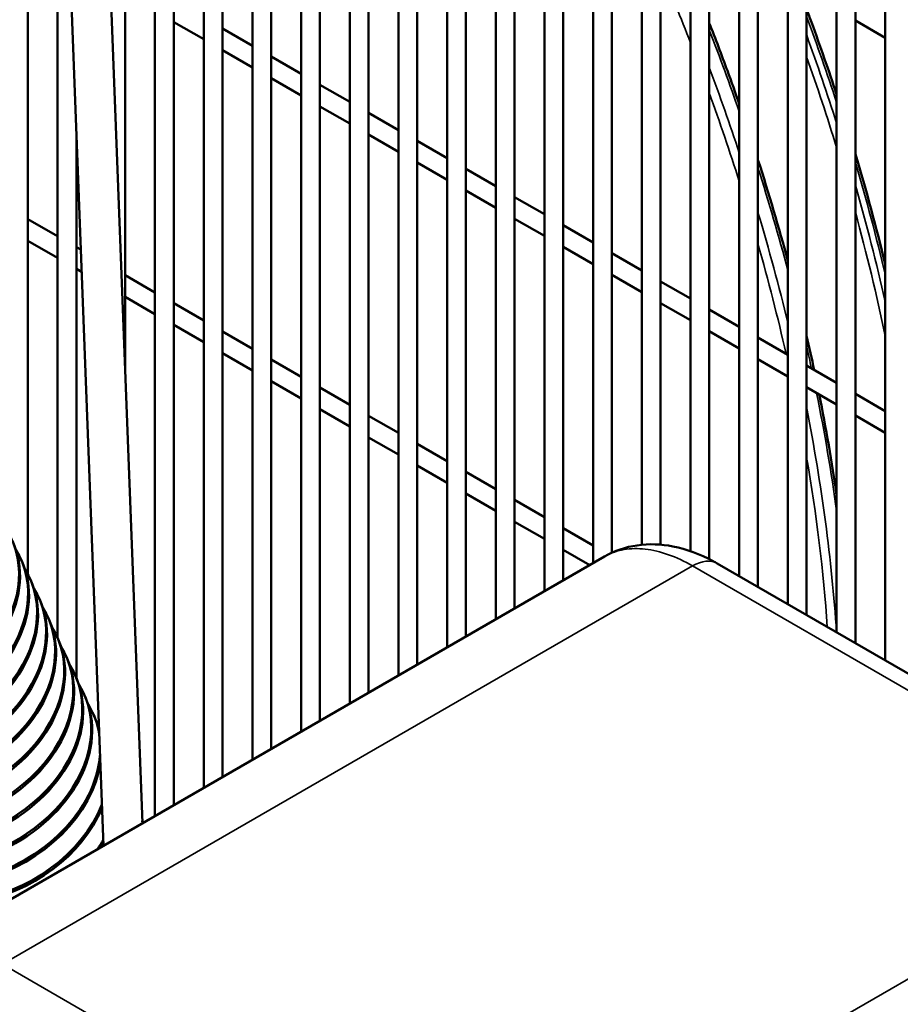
# Model space of a CAD drawing. Header units: inches. Extents: x 1 to 237, y 4 to 150.
# Tile 143 of 166: x 191.86 to 197.4, y 111.94 to 118.13. Entities that reach past the tile are written whole.
import ezdxf

# ---------------------------------------------------------------- set-up
doc = ezdxf.new("R2010")
doc.units = ezdxf.units.IN
doc.header["$LTSCALE"] = 7
doc.header["$MEASUREMENT"] = 0
doc.layers.add('Visible (ANSI)', color=7, linetype='Continuous', lineweight=50)
doc.layers.add('Visible Narrow (ANSI)', color=7, linetype='Continuous', lineweight=35)

msp = doc.modelspace()

# ---------------------------------------------------------------- linework, layer by layer
at = {"layer": 'Visible (ANSI)'}
for p, q in [((192.0089, 122.8362), (192.3846, 112.9363)), ((192.2587, 122.8457), (192.6294, 113.0776)), ((191.9083, 122.3338), (191.9083, 114.6468)), ((192.5208, 121.9802), (192.5208, 115.9403)), ((192.7089, 121.8715), (192.7089, 113.1235)), ((192.827, 121.42), (192.827, 113.1917)), ((193.0151, 121.1174), (193.0151, 113.3003)), ((193.1332, 121.0518), (193.1332, 113.3685)), ((193.3213, 120.9437), (193.3213, 113.4771)), ((193.4394, 120.8724), (193.4394, 113.5453)), ((193.6276, 120.7638), (193.6276, 113.6539)), ((193.7457, 120.6974), (193.7457, 113.7221)), ((193.9338, 120.5905), (193.9338, 113.8307)), ((192.0964, 120.5302), (192.0964, 114.2452)), ((194.0519, 120.519), (194.0519, 113.8989)), ((194.24, 120.4102), (194.24, 114.0075)), ((194.3581, 120.343), (194.3581, 114.0757)), ((194.5462, 120.2359), (194.5462, 114.1843)), ((194.6643, 120.1659), (194.6643, 114.2525)), ((194.8525, 114.3611), (194.8525, 120.0566)), ((194.9706, 114.4293), (194.9706, 119.9889)), ((195.1587, 114.5379), (195.1587, 119.8814)), ((195.2768, 114.6061), (195.2768, 119.813)), ((195.4649, 114.7147), (195.4649, 119.7033)), ((195.583, 114.78), (195.583, 119.6381)), ((195.7711, 114.8301), (195.7711, 119.5448)), ((195.8893, 114.8307), (195.8893, 119.4901)), ((196.0774, 114.7899), (196.0774, 119.4253)), ((196.1955, 114.7395), (196.1955, 119.3764)), ((197.3023, 114.1022), (197.3023, 119.3554)), ((196.3836, 114.6326), (196.3836, 119.3237)), ((196.5017, 114.5644), (196.5017, 119.2917)), ((196.6898, 114.4558), (196.6898, 119.2411)), ((196.8079, 114.3876), (196.8079, 119.2355)), ((197.1142, 114.2108), (197.1142, 119.2193)), ((196.9961, 114.279), (196.9961, 119.1981)), ((192.827, 118.1192), (193.0151, 118.0106)), ((197.1142, 118.1281), (197.3023, 118.0195)), ((193.1332, 118.0788), (193.3213, 117.9702)), ((193.1332, 117.9424), (193.3213, 117.8338)), ((193.4394, 117.902), (193.6276, 117.7934)), ((193.4394, 117.7656), (193.6276, 117.657)), ((193.7457, 117.7252), (193.9338, 117.6166)), ((193.7457, 117.5888), (193.9338, 117.4802)), ((194.0519, 117.5484), (194.24, 117.4398)), ((192.2145, 117.4174), (192.2145, 113.9917)), ((194.0519, 117.412), (194.24, 117.3034)), ((194.3581, 117.3716), (194.5462, 117.263)), ((194.3581, 117.2352), (194.5462, 117.1266)), ((194.6643, 117.1948), (194.8525, 117.0862)), ((194.6643, 117.0584), (194.8525, 116.9498)), ((194.9706, 117.018), (195.1587, 116.9094)), ((191.9083, 116.8798), (192.0964, 116.7712)), ((194.9706, 116.8816), (195.1587, 116.773)), ((195.2768, 116.8412), (195.4649, 116.7326)), ((191.9083, 116.7434), (192.0964, 116.6348)), ((192.2145, 116.703), (192.2422, 116.687)), ((195.2768, 116.7048), (195.4649, 116.5962)), ((195.583, 116.6644), (195.7711, 116.5558)), ((192.2145, 116.5666), (192.2475, 116.5475)), ((192.5208, 116.5262), (192.7089, 116.4176)), ((195.583, 116.528), (195.7711, 116.4194)), ((195.8893, 116.4876), (196.0774, 116.379)), ((192.5208, 116.3898), (192.7089, 116.2812)), ((192.827, 116.3494), (193.0151, 116.2408)), ((195.8893, 116.3512), (196.0774, 116.2426)), ((196.1955, 116.3108), (196.3836, 116.2022)), ((192.827, 116.213), (193.0151, 116.1044)), ((193.1332, 116.1726), (193.3213, 116.064)), ((196.1955, 116.1744), (196.3836, 116.0658)), ((196.5017, 116.134), (196.6898, 116.0254)), ((193.1332, 116.0362), (193.3213, 115.9276)), ((193.4394, 115.9958), (193.6276, 115.8872)), ((196.5017, 115.9976), (196.6898, 115.889)), ((196.8079, 115.9572), (196.9961, 115.8486)), ((193.4394, 115.8594), (193.6276, 115.7508)), ((193.7457, 115.819), (193.9338, 115.7104)), ((196.8079, 115.8208), (196.9961, 115.7122)), ((197.1142, 115.7804), (197.3023, 115.6718)), ((193.7457, 115.6826), (193.9338, 115.574)), ((194.0519, 115.6422), (194.24, 115.5336)), ((197.1142, 115.644), (197.3023, 115.5354)), ((194.0519, 115.5058), (194.24, 115.3972)), ((194.3581, 115.4654), (194.5462, 115.3568)), ((194.3581, 115.329), (194.5462, 115.2204)), ((194.6643, 115.2886), (194.8525, 115.18)), ((194.6643, 115.1522), (194.8525, 115.0436)), ((194.9706, 115.1118), (195.1587, 115.0032)), ((194.9706, 114.9754), (195.1587, 114.8668)), ((195.2768, 114.935), (195.4649, 114.8264)), ((195.5357, 114.7556), (191.1835, 112.2428)), ((191.8629, 114.7456), (191.8685, 114.7337)), ((195.2768, 114.7986), (195.4435, 114.7024)), ((195.5357, 114.7556), (195.5357, 114.7556)), ((199.1741, 113.0215), (196.2458, 114.7122)), ((191.9197, 114.624), (191.9252, 114.6121)), ((191.9764, 114.5024), (191.9819, 114.4905)), ((192.0332, 114.3808), (192.0387, 114.3689)), ((192.0899, 114.2592), (192.0954, 114.2473)), ((192.1466, 114.1376), (192.1522, 114.1257)), ((192.2034, 114.016), (192.2089, 114.0042)), ((192.2601, 113.8944), (192.2656, 113.8826)), ((192.3169, 113.7728), (192.3224, 113.761))]:
    msp.add_line(p, q, dxfattribs=at)
for centre, major_axis, ratio, start_param, end_param in [((191.0133, 114.4971), (0.7929, 0.37), 0.757042, 3.050046, 6.374732), ((191.0188, 114.4853), (0.7929, 0.37), 0.757042, 3.141593, 6.283185), ((191.07, 114.3755), (0.7929, 0.37), 0.757042, 3.050046, 6.374732), ((191.0755, 114.3637), (0.7929, 0.37), 0.757042, 3.141593, 6.283185), ((191.1268, 114.254), (0.7929, 0.37), 0.757042, 3.050046, 6.374732), ((191.1323, 114.2421), (0.7929, 0.37), 0.757042, 3.141593, 6.283185), ((191.1835, 114.1324), (0.7929, 0.37), 0.757042, 3.050046, 6.374732), ((191.189, 114.1205), (0.7929, 0.37), 0.757042, 3.141593, 6.283185), ((191.2402, 114.0108), (0.7929, 0.37), 0.757042, 3.050046, 6.374732), ((191.2458, 113.9989), (0.7929, 0.37), 0.757042, 3.141593, 6.283185), ((191.297, 113.8892), (0.7929, 0.37), 0.757042, 3.050046, 6.374732), ((191.3025, 113.8773), (0.7929, 0.37), 0.757042, 3.141593, 6.283185), ((191.3537, 113.7676), (0.7929, 0.37), 0.757042, 3.050046, 6.374732), ((191.3593, 113.7557), (0.7929, 0.37), 0.757042, 3.141593, 6.283185), ((191.4105, 113.646), (0.7929, 0.37), 0.757042, 3.050046, 6.374732), ((191.416, 113.6341), (0.7929, 0.37), 0.757042, 3.141593, 6.283185), ((191.4672, 113.5244), (0.7929, 0.37), 0.757042, 3.050046, 6.374732), ((191.4727, 113.5126), (0.7929, 0.37), 0.757042, 3.141593, 6.283185), ((191.5239, 113.4028), (0.7929, 0.37), 0.757042, 6.072783, 6.374732), ((191.5295, 113.391), (0.7929, 0.37), 0.757042, 6.121728, 6.283185), ((191.5807, 113.2812), (0.7929, 0.37), 0.757042, 0.057681, 0.091546), ((191.5239, 113.4028), (-0.7929, -0.37), 0.757042, 6.191639, 9.017773), ((191.5295, 113.391), (-0.7929, -0.37), 0.757042, 0, 2.685642), ((191.5807, 113.2812), (-0.7929, -0.37), 0.757042, 6.191639, 8.749689), ((191.5862, 113.2694), (-0.7929, -0.37), 0.757042, 0, 2.450122), ((191.8116, 112.7839), (0.8016, 0.3508), 0.775361, 6.197168, 6.220178), ((191.8065, 112.7955), (0.8016, 0.3508), 0.775361, 6.178204, 6.195356), ((191.6374, 113.1596), (-0.7929, -0.37), 0.757042, 2.233604, 2.321539), ((191.643, 113.1478), (-0.7929, -0.37), 0.757042, 2.270128, 2.309422)]:
    msp.add_ellipse(centre, major_axis=major_axis, ratio=ratio, start_param=start_param, end_param=end_param, dxfattribs=at)
for points, knots in [([(196.9961, 117.6642), (196.9461, 117.8157), (196.8933, 117.9673), (196.828, 118.1457), (196.818, 118.1727), (196.8079, 118.1996)], [6.7229063, 6.7229063, 6.7229063, 6.7229063, 6.77568336, 6.77568336, 6.78508088, 6.78508088, 6.78508088, 6.78508088]), ([(196.3836, 117.6047), (196.3593, 117.6743), (196.3344, 117.7438), (196.2723, 117.9133), (196.2345, 118.0132), (196.1955, 118.113)], [6.75145205, 6.75145205, 6.75145205, 6.75145205, 6.77568336, 6.77568336, 6.81051794, 6.81051794, 6.81051794, 6.81051794]), ([(195.5357, 114.7556), (195.5988, 114.792), (195.6697, 114.816), (195.8158, 114.8374), (195.8924, 114.8344), (196.0529, 114.8031), (196.138, 114.7709), (196.2281, 114.7222), (196.237, 114.7173), (196.2458, 114.7122)], [0, 0, 0, 0, 0.666112, 0.666112, 1.353117, 1.353117, 2.147808, 2.147808, 2.23479, 2.23479, 2.23479, 2.23479])]:
    msp.add_open_spline(points, degree=3, knots=knots, dxfattribs=at)
for points in [[(197.3023, 116.5954), (197.2464, 116.8255), (197.1837, 117.0569), (197.1142, 117.2889)], [(196.6898, 116.616), (196.6328, 116.8276), (196.57, 117.0399), (196.5017, 117.2526)], [(196.8553, 115.9298), (196.8402, 116.001), (196.8244, 116.0724), (196.8079, 116.1439)], [(196.9961, 115.1405), (196.9661, 115.3499), (196.9297, 115.5616), (196.8872, 115.7751)]]:
    msp.add_open_spline(points, degree=3, dxfattribs=at)
at = {"layer": 'Visible Narrow (ANSI)'}
for p, q in [((196.0898, 114.6967), (191.7493, 112.1907)), ((199.0181, 113.0061), (196.0898, 114.6967)), ((199.0181, 113.0061), (194.6776, 110.5001)), ((191.7493, 112.1907), (194.6776, 110.5001))]:
    msp.add_line(p, q, dxfattribs=at)
for centre, major_axis, start_param, end_param in [((190.3079, 117.4936), (4.7047, -8.1488), 1.306786, 1.361017), ((190.9381, 117.8574), (4.7244, -8.1829), 1.220811, 1.283396), ((190.4092, 117.552), (4.7244, -8.1829), 1.249562, 1.308967), ((190.9027, 117.8369), (-4.7244, 8.1829), 4.349648, 4.413765), ((190.8763, 117.8217), (4.7111, -8.1599), 1.191866, 1.258217), ((190.3358, 117.5096), (-4.7244, 8.1829), 4.365978, 4.428149), ((190.3079, 117.4936), (4.7047, -8.1488), 1.205239, 1.269957), ((190.9381, 117.8574), (4.7244, -8.1829), 1.094755, 1.176803), ((190.4092, 117.552), (4.7244, -8.1829), 1.133478, 1.208368), ((190.9027, 117.8369), (-4.7244, 8.1829), 4.218416, 4.304245), ((190.3358, 117.5096), (-4.7244, 8.1829), 4.241282, 4.322345), ((190.8763, 117.8217), (4.7111, -8.1599), 1.052706, 1.144393), ((190.3079, 117.4936), (4.7047, -8.1488), 1.078048, 1.15931), ((190.4092, 117.552), (4.7244, -8.1829), 1.06101, 1.077269), ((190.4092, 117.552), (4.7244, -8.1829), 0.953746, 1.042685), ((190.3358, 117.5096), (-4.7244, 8.1829), 4.006752, 4.177874), ((190.3079, 117.4936), (4.7047, -8.1488), 0.869692, 1.000612), ((196.0898, 114.442), (0.156, 0.2702), 0, 0.785398)]:
    msp.add_ellipse(centre, major_axis=major_axis, ratio=0.57735, start_param=start_param, end_param=end_param, dxfattribs=at)
msp.add_open_spline([(196.0898, 114.6967), (196.0388, 114.7262), (195.988, 114.75), (195.8884, 114.7854), (195.8397, 114.7971), (195.7463, 114.8078), (195.7015, 114.8069), (195.6176, 114.7926), (195.5785, 114.7791), (195.5404, 114.7583), (195.538, 114.757), (195.5357, 114.7556)], degree=3, knots=[0, 0, 0, 0, 0.193077, 0.193077, 0.3861541, 0.3861541, 0.5792311, 0.5792311, 0.7723082, 0.7723082, 0.785365, 0.785365, 0.785365, 0.785365], dxfattribs=at)

doc.saveas('drawing.dxf')
